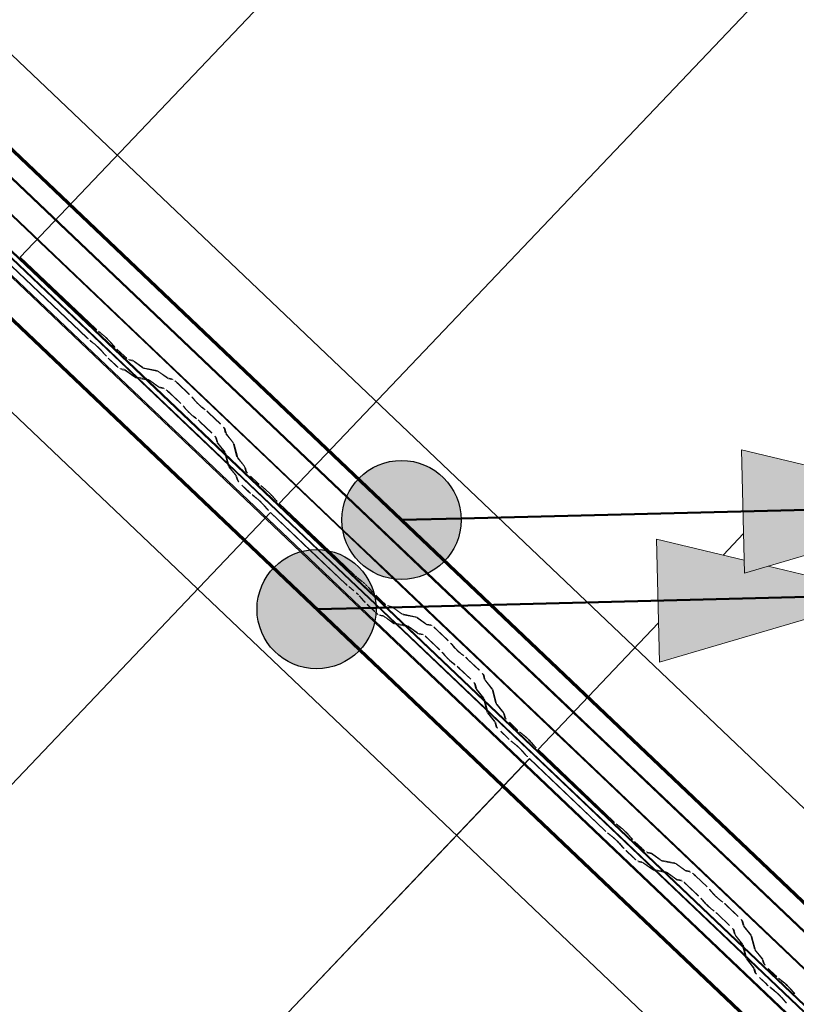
# Model space of a CAD drawing. Header units: metres. Extents: x 32343131.6 to 32343183.7, y 5699223.3 to 5699275.1.
# Tile 130 of 190: x 32343172.151 to 32343172.966, y 5699235.054 to 5699236.088. Entities that reach past the tile are written whole.
import ezdxf

# ---------------------------------------------------------------- set-up
doc = ezdxf.new("R2010")
doc.units = ezdxf.units.M
doc.layers.add('0-1', color=7, linetype='Continuous', lineweight=5)
doc.layers.add('A-DETL-GENF', color=7, linetype='Continuous', lineweight=18)
for name, color, linetype, lineweight, true_color in [('A-DETL-GENF-3', 5, 'Continuous', 18, 0x0000ff), ('A-DETL-GENF-4', 5, 'Continuous', 50, 0x0000ff), ('A-ROOF-1', 7, 'Continuous', 5, 0xcccccc), ('E-POWR-CNDT-1', 5, 'Continuous', 70, 0x0000ff), ('G-IMPT-1', 5, 'Continuous', 25, 0x0000ff), ('S-BEAM-1', 7, 'Continuous', 5, 0xcccccc)]:
    doc.layers.add(name, color=color, linetype=linetype, lineweight=lineweight, true_color=true_color)

# ---------------------------------------------------------------- blocks, each defined once
blk = doc.blocks.new('Ortgang Hochpunkt1 - Ortgang Hochpunkt-3544518-TGA_190_LP5_GR_DA-TGA-01_G_')
at = {"layer": 'A-ROOF-1'}
for p, q in [((89.4753, -25.0355), (54.6993, 8.0497)), ((89.4753, -25.0355), (54.6993, 8.0497)), ((86.4354, -22.3491), (80.6888, -16.8819)), ((86.4339, -22.349), (80.689, -16.8833)), ((86.4267, -22.3482), (80.6901, -16.8905)), ((86.4255, -22.3481), (80.6903, -16.8917)), ((86.4075, -22.3502), (80.6891, -16.9098)), ((80.6893, -16.9082), (86.4091, -22.3499)), ((86.4851, -22.424), (86.4078, -22.3505)), ((86.4091, -22.3499), (86.4853, -22.4224)), ((86.4863, -22.4059), (86.4255, -22.3481)), ((86.4861, -22.4047), (86.4267, -22.3482)), ((86.485, -22.3975), (86.4339, -22.349)), ((86.4848, -22.3961), (86.4354, -22.3491)), ((89.3726, -25.1435), (86.4848, -22.3961)), ((89.3719, -25.1441), (86.485, -22.3975)), ((89.3689, -25.1474), (86.4861, -22.4047)), ((89.3684, -25.1479), (86.4863, -22.4059)), ((89.3588, -25.1579), (86.4851, -22.424)), ((86.4853, -22.4224), (89.3597, -25.1571))]:
    blk.add_line(p, q, dxfattribs=at)
blk = doc.blocks.new('Wasserleitblech1 - Wasserleitblech-3545928-TGA_190_LP5_GR_DA-TGA-01_G_')
at = {"layer": 'A-ROOF-1'}
for p, q in [((97.5593, -16.5384), (62.7833, 16.5468)), ((97.5593, -16.5384), (62.7833, 16.5468)), ((94.7273, -13.5991), (89.0149, -8.1643)), ((89.0159, -8.1639), (94.7277, -13.598)), ((94.7238, -13.6344), (88.9793, -8.1692)), ((94.7236, -13.6332), (88.9806, -8.1694)), ((94.811, -13.6787), (94.7273, -13.5991)), ((94.7277, -13.598), (94.8121, -13.6782)), ((94.7772, -13.6841), (94.7236, -13.6332)), ((94.7759, -13.684), (94.7238, -13.6344)), ((97.6623, -16.4301), (94.7759, -13.684)), ((97.6628, -16.4295), (94.7772, -13.6841)), ((97.6817, -16.4097), (94.811, -13.6787)), ((94.8121, -13.6782), (97.6824, -16.409))]:
    blk.add_line(p, q, dxfattribs=at)
blk = doc.blocks.new('ARC_190_LPX_FM_Stellplätze_rvt-1-TGA_190_LP5_GR_DA-TGA-01_G_')
at = {"layer": 'S-BEAM-1'}
for p, q in [((32343172.1518, 5699235.8387), (32343180.4141, 5699244.5232)), ((32343172.1518, 5699235.8387), (32343180.4141, 5699244.5232)), ((32343172.1519, 5699235.8388), (32343180.4142, 5699244.5233)), ((32343172.1519, 5699235.8388), (32343180.4142, 5699244.5233)), ((32343172.4235, 5699235.5802), (32343180.6858, 5699244.2647)), ((32343172.4235, 5699235.5802), (32343180.6858, 5699244.2647)), ((32343172.4236, 5699235.5803), (32343180.6859, 5699244.2648)), ((32343172.4236, 5699235.5803), (32343180.6859, 5699244.2648)), ((32343172.1519, 5699235.8388), (32343172.1518, 5699235.8387)), ((32343172.1518, 5699235.8387), (32343172.1519, 5699235.8388)), ((32343172.1518, 5699235.8387), (32343172.2306, 5699235.7637)), ((32343172.2307, 5699235.7638), (32343172.1519, 5699235.8388)), ((32343172.2216, 5699235.7542), (32343172.1428, 5699235.8292)), ((32343172.1429, 5699235.8293), (32343172.2217, 5699235.7543)), ((32343172.2387, 5699235.7572), (32343172.2339, 5699235.761)), ((32343172.2346, 5699235.7602), (32343172.2394, 5699235.7564)), ((32343172.2249, 5699235.7515), (32343172.2296, 5699235.7477)), ((32343172.2304, 5699235.7469), (32343172.2256, 5699235.7507)), ((32343172.2455, 5699235.7505), (32343172.2495, 5699235.746)), ((32343172.2504, 5699235.7453), (32343172.2463, 5699235.7499)), ((32343172.2405, 5699235.7365), (32343172.2365, 5699235.741)), ((32343172.2373, 5699235.7404), (32343172.2414, 5699235.7358)), ((32343172.2609, 5699235.7351), (32343172.2533, 5699235.7423)), ((32343172.2533, 5699235.7422), (32343172.2608, 5699235.735)), ((32343172.2517, 5699235.7255), (32343172.2442, 5699235.7327)), ((32343172.2443, 5699235.7328), (32343172.2518, 5699235.7256)), ((32343172.2699, 5699235.7305), (32343172.2655, 5699235.7314)), ((32343172.2665, 5699235.7303), (32343172.271, 5699235.7294)), ((32343172.2801, 5699235.7232), (32343172.2709, 5699235.7299)), ((32343172.2718, 5699235.7289), (32343172.281, 5699235.7223)), ((32343172.2565, 5699235.7219), (32343172.2609, 5699235.721)), ((32343172.262, 5699235.7199), (32343172.2575, 5699235.7208)), ((32343172.2619, 5699235.7204), (32343172.2711, 5699235.7137)), ((32343172.272, 5699235.7128), (32343172.2628, 5699235.7195)), ((32343172.2954, 5699235.7198), (32343172.2809, 5699235.7227)), ((32343172.282, 5699235.7217), (32343172.2965, 5699235.7188)), ((32343172.3056, 5699235.7126), (32343172.2964, 5699235.7192)), ((32343172.2973, 5699235.7183), (32343172.3065, 5699235.7116)), ((32343172.2719, 5699235.7133), (32343172.2864, 5699235.7103)), ((32343172.2874, 5699235.7093), (32343172.273, 5699235.7122)), ((32343172.2874, 5699235.7097), (32343172.2966, 5699235.7031)), ((32343172.2974, 5699235.7022), (32343172.2882, 5699235.7088)), ((32343172.3113, 5699235.7111), (32343172.3064, 5699235.7121)), ((32343172.3075, 5699235.7111), (32343172.3124, 5699235.7101)), ((32343172.2974, 5699235.7026), (32343172.3023, 5699235.7016)), ((32343172.3034, 5699235.7006), (32343172.2984, 5699235.7016)), ((32343172.317, 5699235.7063), (32343172.3293, 5699235.6946)), ((32343172.3294, 5699235.6947), (32343172.3171, 5699235.7064)), ((32343172.3203, 5699235.6851), (32343172.308, 5699235.6968)), ((32343172.3081, 5699235.6969), (32343172.3204, 5699235.6852)), ((32343172.3328, 5699235.691), (32343172.3346, 5699235.6888)), ((32343172.3355, 5699235.688), (32343172.3337, 5699235.6902)), ((32343172.3255, 5699235.6793), (32343172.3237, 5699235.6815)), ((32343172.3247, 5699235.6807), (32343172.3265, 5699235.6785)), ((32343172.345, 5699235.6795), (32343172.3427, 5699235.6812)), ((32343172.3435, 5699235.6803), (32343172.3458, 5699235.6786)), ((32343172.3337, 5699235.6717), (32343172.336, 5699235.67)), ((32343172.3368, 5699235.6691), (32343172.3345, 5699235.6708)), ((32343172.3496, 5699235.6753), (32343172.3619, 5699235.6636)), ((32343172.362, 5699235.6637), (32343172.3497, 5699235.6754)), ((32343172.3529, 5699235.6541), (32343172.3405, 5699235.6658)), ((32343172.3406, 5699235.6659), (32343172.353, 5699235.6542)), ((32343172.3659, 5699235.6592), (32343172.3671, 5699235.6543)), ((32343172.3682, 5699235.6533), (32343172.367, 5699235.6582)), ((32343172.3581, 5699235.6448), (32343172.3569, 5699235.6497)), ((32343172.358, 5699235.6487), (32343172.3592, 5699235.6438)), ((32343172.3678, 5699235.6533), (32343172.3749, 5699235.6445)), ((32343172.3758, 5699235.6436), (32343172.3687, 5699235.6525)), ((32343172.3658, 5699235.635), (32343172.3587, 5699235.6439)), ((32343172.3597, 5699235.643), (32343172.3668, 5699235.6342)), ((32343172.3754, 5699235.6437), (32343172.379, 5699235.6294)), ((32343172.3801, 5699235.6284), (32343172.3765, 5699235.6427)), ((32343172.37, 5699235.6199), (32343172.3664, 5699235.6342)), ((32343172.3674, 5699235.6332), (32343172.3711, 5699235.6189)), ((32343172.3797, 5699235.6284), (32343172.3868, 5699235.6196)), ((32343172.3877, 5699235.6187), (32343172.3806, 5699235.6276)), ((32343172.3777, 5699235.6101), (32343172.3706, 5699235.6189)), ((32343172.3716, 5699235.6181), (32343172.3787, 5699235.6093)), ((32343172.3873, 5699235.6188), (32343172.3884, 5699235.6144)), ((32343172.3895, 5699235.6134), (32343172.3884, 5699235.6178)), ((32343172.3794, 5699235.6049), (32343172.3782, 5699235.6093)), ((32343172.3793, 5699235.6083), (32343172.3805, 5699235.6039)), ((32343172.3934, 5699235.6089), (32343172.4009, 5699235.6017)), ((32343172.401, 5699235.6018), (32343172.3935, 5699235.609)), ((32343172.3919, 5699235.5922), (32343172.3844, 5699235.5994)), ((32343172.3845, 5699235.5995), (32343172.392, 5699235.5923)), ((32343172.4089, 5699235.5952), (32343172.4042, 5699235.599)), ((32343172.4049, 5699235.5982), (32343172.4096, 5699235.5944)), ((32343172.3951, 5699235.5895), (32343172.3999, 5699235.5857)), ((32343172.4006, 5699235.5849), (32343172.3959, 5699235.5887)), ((32343172.4158, 5699235.5886), (32343172.4198, 5699235.584)), ((32343172.4206, 5699235.5833), (32343172.4166, 5699235.5879)), ((32343172.4108, 5699235.5745), (32343172.4068, 5699235.5791)), ((32343172.4076, 5699235.5784), (32343172.4116, 5699235.5738)), ((32343172.4236, 5699235.5803), (32343172.4235, 5699235.5802)), ((32343172.4235, 5699235.5802), (32343172.4236, 5699235.5803)), ((32343172.4235, 5699235.5802), (32343172.4762, 5699235.5301)), ((32343172.4764, 5699235.5301), (32343172.4236, 5699235.5803)), ((32343164.1522, 5699226.8862), (32343172.4145, 5699235.5707)), ((32343164.1522, 5699226.8862), (32343172.4145, 5699235.5707)), ((32343164.1523, 5699226.8863), (32343172.4146, 5699235.5708)), ((32343164.1523, 5699226.8863), (32343172.4146, 5699235.5708)), ((32343172.4145, 5699235.5707), (32343172.4146, 5699235.5708)), ((32343172.4146, 5699235.5708), (32343172.4145, 5699235.5707)), ((32343172.4563, 5699235.5309), (32343172.4145, 5699235.5707)), ((32343172.4146, 5699235.5708), (32343172.4565, 5699235.5309)), ((32343172.8895, 5699235.526), (32343172.911, 5699235.5485)), ((32343172.8895, 5699235.526), (32343172.911, 5699235.5485)), ((32343172.8895, 5699235.526), (32343172.911, 5699235.5485)), ((32343172.8895, 5699235.526), (32343172.911, 5699235.5485)), ((32343172.4933, 5699235.4957), (32343172.4563, 5699235.5309)), ((32343172.4565, 5699235.5309), (32343172.4934, 5699235.4958)), ((32343172.4762, 5699235.5301), (32343172.5023, 5699235.5052)), ((32343172.5024, 5699235.5053), (32343172.4764, 5699235.5301)), ((32343172.5104, 5699235.4987), (32343172.5056, 5699235.5025)), ((32343172.5063, 5699235.5017), (32343172.5111, 5699235.4979)), ((32343172.4966, 5699235.493), (32343172.5013, 5699235.4892)), ((32343172.502, 5699235.4884), (32343172.4973, 5699235.4922)), ((32343172.5172, 5699235.4921), (32343172.5212, 5699235.4875)), ((32343172.5221, 5699235.4868), (32343172.518, 5699235.4914)), ((32343172.5122, 5699235.478), (32343172.5082, 5699235.4826)), ((32343172.509, 5699235.4819), (32343172.513, 5699235.4773)), ((32343172.5249, 5699235.4837), (32343172.5325, 5699235.4765)), ((32343172.5325, 5699235.4766), (32343172.525, 5699235.4838)), ((32343172.5234, 5699235.4671), (32343172.5159, 5699235.4742)), ((32343172.516, 5699235.4743), (32343172.5235, 5699235.4672)), ((32343172.5416, 5699235.472), (32343172.5372, 5699235.4729)), ((32343172.5382, 5699235.4718), (32343172.5427, 5699235.4709)), ((32343172.5518, 5699235.4647), (32343172.5426, 5699235.4714)), ((32343172.5435, 5699235.4705), (32343172.5527, 5699235.4638)), ((32343172.5281, 5699235.4634), (32343172.5326, 5699235.4625)), ((32343172.5337, 5699235.4615), (32343172.5292, 5699235.4624)), ((32343172.5336, 5699235.4619), (32343172.5428, 5699235.4553)), ((32343172.5437, 5699235.4543), (32343172.5344, 5699235.461)), ((32343172.5671, 5699235.4613), (32343172.5526, 5699235.4643)), ((32343172.5537, 5699235.4632), (32343172.5681, 5699235.4603)), ((32343172.5773, 5699235.4541), (32343172.5681, 5699235.4608)), ((32343172.5689, 5699235.4598), (32343172.5782, 5699235.4532)), ((32343172.5436, 5699235.4548), (32343172.5581, 5699235.4519)), ((32343172.5591, 5699235.4508), (32343172.5447, 5699235.4537)), ((32343172.5591, 5699235.4513), (32343172.5683, 5699235.4446)), ((32343172.5691, 5699235.4437), (32343172.5599, 5699235.4503)), ((32343172.583, 5699235.4526), (32343172.5781, 5699235.4536)), ((32343172.5791, 5699235.4526), (32343172.5841, 5699235.4516)), ((32343172.6952, 5699235.3217), (32343172.8219, 5699235.4549)), ((32343172.6952, 5699235.3217), (32343172.8219, 5699235.4549)), ((32343172.6953, 5699235.3218), (32343172.8219, 5699235.4549)), ((32343172.6953, 5699235.3218), (32343172.8219, 5699235.4549)), ((32343172.5691, 5699235.4441), (32343172.574, 5699235.4431)), ((32343172.5751, 5699235.4421), (32343172.5701, 5699235.4431)), ((32343172.5887, 5699235.4478), (32343172.601, 5699235.4361)), ((32343172.6011, 5699235.4362), (32343172.5888, 5699235.4479)), ((32343172.592, 5699235.4266), (32343172.5797, 5699235.4383)), ((32343172.5798, 5699235.4384), (32343172.5921, 5699235.4267)), ((32343172.6045, 5699235.4325), (32343172.6062, 5699235.4303)), ((32343172.6072, 5699235.4295), (32343172.6054, 5699235.4317)), ((32343172.5972, 5699235.4208), (32343172.5954, 5699235.423)), ((32343172.5964, 5699235.4222), (32343172.5982, 5699235.42)), ((32343172.6167, 5699235.421), (32343172.6144, 5699235.4227)), ((32343172.6152, 5699235.4218), (32343172.6175, 5699235.4201)), ((32343172.6054, 5699235.4132), (32343172.6076, 5699235.4115)), ((32343172.6085, 5699235.4106), (32343172.6062, 5699235.4123)), ((32343172.6213, 5699235.4169), (32343172.6336, 5699235.4051)), ((32343172.6337, 5699235.4052), (32343172.6213, 5699235.4169)), ((32343172.6246, 5699235.3956), (32343172.6122, 5699235.4074)), ((32343172.6123, 5699235.4075), (32343172.6246, 5699235.3957)), ((32343172.6376, 5699235.4007), (32343172.6388, 5699235.3958)), ((32343172.6399, 5699235.3948), (32343172.6387, 5699235.3997)), ((32343172.6298, 5699235.3863), (32343172.6286, 5699235.3912)), ((32343172.6296, 5699235.3902), (32343172.6309, 5699235.3853)), ((32343172.6394, 5699235.3949), (32343172.6466, 5699235.386)), ((32343172.6475, 5699235.3852), (32343172.6404, 5699235.394)), ((32343172.6375, 5699235.3765), (32343172.6304, 5699235.3854)), ((32343172.6314, 5699235.3846), (32343172.6385, 5699235.3757)), ((32343172.6471, 5699235.3852), (32343172.6507, 5699235.3709)), ((32343172.6518, 5699235.3699), (32343172.6482, 5699235.3842)), ((32343172.6417, 5699235.3614), (32343172.638, 5699235.3757)), ((32343172.6391, 5699235.3747), (32343172.6428, 5699235.3604)), ((32343172.6513, 5699235.3699), (32343172.6585, 5699235.3611)), ((32343172.6594, 5699235.3603), (32343172.6523, 5699235.3691)), ((32343172.6494, 5699235.3516), (32343172.6423, 5699235.3605)), ((32343172.6433, 5699235.3596), (32343172.6504, 5699235.3508)), ((32343172.659, 5699235.3603), (32343172.6601, 5699235.3559)), ((32343172.6612, 5699235.3549), (32343172.66, 5699235.3593)), ((32343172.6511, 5699235.3464), (32343172.6499, 5699235.3508)), ((32343172.651, 5699235.3498), (32343172.6521, 5699235.3454)), ((32343172.6651, 5699235.3504), (32343172.6726, 5699235.3432)), ((32343172.6727, 5699235.3433), (32343172.6652, 5699235.3505)), ((32343172.6561, 5699235.341), (32343172.6637, 5699235.3338)), ((32343172.6636, 5699235.3337), (32343172.6561, 5699235.3409)), ((32343172.6806, 5699235.3367), (32343172.6759, 5699235.3405)), ((32343172.6766, 5699235.3397), (32343172.6813, 5699235.3359)), ((32343172.6668, 5699235.331), (32343172.6716, 5699235.3272)), ((32343172.6723, 5699235.3264), (32343172.6675, 5699235.3302)), ((32343172.6875, 5699235.3301), (32343172.6915, 5699235.3255)), ((32343172.6923, 5699235.3248), (32343172.6883, 5699235.3294)), ((32343172.6825, 5699235.316), (32343172.6784, 5699235.3206)), ((32343172.6793, 5699235.3199), (32343172.6833, 5699235.3154)), ((32343172.6953, 5699235.3218), (32343172.6952, 5699235.3217)), ((32343172.6952, 5699235.3217), (32343172.6953, 5699235.3218)), ((32343172.6952, 5699235.3217), (32343172.774, 5699235.2467)), ((32343172.7741, 5699235.2468), (32343172.6953, 5699235.3218)), ((32343164.6923, 5699226.9098), (32343172.6863, 5699235.3123)), ((32343164.6923, 5699226.9098), (32343172.6863, 5699235.3123)), ((32343164.6923, 5699226.9098), (32343172.6862, 5699235.3122)), ((32343164.6923, 5699226.9098), (32343172.6862, 5699235.3122)), ((32343172.6862, 5699235.3122), (32343172.6863, 5699235.3123)), ((32343172.6863, 5699235.3123), (32343172.6862, 5699235.3122)), ((32343172.765, 5699235.2372), (32343172.6862, 5699235.3122)), ((32343172.6863, 5699235.3123), (32343172.7651, 5699235.2373)), ((32343172.782, 5699235.2402), (32343172.7773, 5699235.244)), ((32343172.778, 5699235.2432), (32343172.7827, 5699235.2394)), ((32343172.7683, 5699235.2345), (32343172.773, 5699235.2307)), ((32343172.7737, 5699235.2299), (32343172.769, 5699235.2337)), ((32343172.7889, 5699235.2336), (32343172.7929, 5699235.229)), ((32343172.7938, 5699235.2283), (32343172.7897, 5699235.2329)), ((32343172.7839, 5699235.2195), (32343172.7799, 5699235.2241)), ((32343172.7807, 5699235.2234), (32343172.7847, 5699235.2189)), ((32343172.7966, 5699235.2252), (32343172.8041, 5699235.2181)), ((32343172.8042, 5699235.2182), (32343172.7967, 5699235.2253)), ((32343172.7951, 5699235.2086), (32343172.7876, 5699235.2157)), ((32343172.7877, 5699235.2158), (32343172.7952, 5699235.2087)), ((32343172.8133, 5699235.2135), (32343172.8088, 5699235.2144)), ((32343172.8099, 5699235.2134), (32343172.8144, 5699235.2125)), ((32343172.8235, 5699235.2063), (32343172.8143, 5699235.2129)), ((32343172.8152, 5699235.212), (32343172.8244, 5699235.2053)), ((32343172.7998, 5699235.2049), (32343172.8043, 5699235.204)), ((32343172.8053, 5699235.203), (32343172.8009, 5699235.2039)), ((32343172.8053, 5699235.2034), (32343172.8145, 5699235.1968)), ((32343172.8153, 5699235.1959), (32343172.8061, 5699235.2025)), ((32343172.8388, 5699235.2029), (32343172.8243, 5699235.2058)), ((32343172.8254, 5699235.2048), (32343172.8398, 5699235.2018)), ((32343172.849, 5699235.1956), (32343172.8398, 5699235.2023)), ((32343172.8406, 5699235.2014), (32343172.8498, 5699235.1947)), ((32343172.8153, 5699235.1963), (32343172.8297, 5699235.1934)), ((32343172.8308, 5699235.1923), (32343172.8163, 5699235.1953)), ((32343172.8307, 5699235.1928), (32343172.84, 5699235.1861)), ((32343172.8408, 5699235.1852), (32343172.8316, 5699235.1919)), ((32343172.8547, 5699235.1941), (32343172.8498, 5699235.1951)), ((32343172.8508, 5699235.1941), (32343172.8558, 5699235.1931)), ((32343172.8408, 5699235.1857), (32343172.8457, 5699235.1847)), ((32343172.8468, 5699235.1836), (32343172.8418, 5699235.1846)), ((32343172.8604, 5699235.1893), (32343172.8727, 5699235.1776)), ((32343172.8728, 5699235.1777), (32343172.8605, 5699235.1894)), ((32343172.8637, 5699235.1681), (32343172.8514, 5699235.1799)), ((32343172.8515, 5699235.18), (32343172.8638, 5699235.1682)), ((32343172.8761, 5699235.174), (32343172.8779, 5699235.1718)), ((32343172.8789, 5699235.171), (32343172.8771, 5699235.1732)), ((32343172.8689, 5699235.1624), (32343172.8671, 5699235.1646)), ((32343172.8681, 5699235.1638), (32343172.8699, 5699235.1616)), ((32343172.8883, 5699235.1625), (32343172.8861, 5699235.1642)), ((32343172.8869, 5699235.1633), (32343172.8892, 5699235.1616)), ((32343172.877, 5699235.1547), (32343172.8793, 5699235.153)), ((32343172.8802, 5699235.1521), (32343172.8779, 5699235.1538)), ((32343172.8929, 5699235.1584), (32343172.9053, 5699235.1466)), ((32343172.9054, 5699235.1467), (32343172.893, 5699235.1585)), ((32343172.8962, 5699235.1372), (32343172.8839, 5699235.1489)), ((32343172.884, 5699235.149), (32343172.8963, 5699235.1373)), ((32343172.9093, 5699235.1422), (32343172.9105, 5699235.1373)), ((32343172.9116, 5699235.1363), (32343172.9103, 5699235.1412)), ((32343172.9015, 5699235.1279), (32343172.9002, 5699235.1327)), ((32343172.9013, 5699235.1317), (32343172.9026, 5699235.1269)), ((32343172.9111, 5699235.1364), (32343172.9182, 5699235.1275)), ((32343172.9192, 5699235.1267), (32343172.9121, 5699235.1356)), ((32343172.9092, 5699235.118), (32343172.9021, 5699235.1269)), ((32343172.9031, 5699235.1261), (32343172.9102, 5699235.1172)), ((32343172.9187, 5699235.1267), (32343172.9224, 5699235.1124)), ((32343172.9235, 5699235.1114), (32343172.9198, 5699235.1257)), ((32343172.9134, 5699235.103), (32343172.9097, 5699235.1173)), ((32343172.9108, 5699235.1162), (32343172.9145, 5699235.1019)), ((32343172.923, 5699235.1115), (32343172.9301, 5699235.1026)), ((32343172.9311, 5699235.1018), (32343172.924, 5699235.1107)), ((32343172.9211, 5699235.0931), (32343172.914, 5699235.102)), ((32343172.915, 5699235.1012), (32343172.9221, 5699235.0923)), ((32343172.9306, 5699235.1018), (32343172.9318, 5699235.0974)), ((32343172.9329, 5699235.0964), (32343172.9317, 5699235.1008)), ((32343172.9227, 5699235.0879), (32343172.9216, 5699235.0923)), ((32343172.9227, 5699235.0913), (32343172.9238, 5699235.0869)), ((32343172.9368, 5699235.0919), (32343172.9443, 5699235.0848)), ((32343172.9444, 5699235.0848), (32343172.9369, 5699235.092)), ((32343172.9353, 5699235.0753), (32343172.9277, 5699235.0824)), ((32343172.9278, 5699235.0825), (32343172.9353, 5699235.0754)), ((32343172.9523, 5699235.0782), (32343172.9475, 5699235.082)), ((32343172.9482, 5699235.0812), (32343172.953, 5699235.0774)), ((32343172.9385, 5699235.0726), (32343172.9433, 5699235.0688)), ((32343172.944, 5699235.068), (32343172.9392, 5699235.0718)), ((32343172.9591, 5699235.0716), (32343172.9632, 5699235.067)), ((32343172.964, 5699235.0664), (32343172.96, 5699235.0709)), ((32343172.9542, 5699235.0576), (32343172.9501, 5699235.0621)), ((32343172.951, 5699235.0615), (32343172.955, 5699235.0569))]:
    blk.add_line(p, q, dxfattribs=at)
for centre, major_axis, ratio, start_param, end_param in [((32343172.2311, 5699235.7642), (-0.00543, 0.00517), 0.087156, 1.570796, 2.355307), ((32343172.2311, 5699235.7642), (-0.00435, 0.00414), 0.087156, 1.570796, 2.355302), ((32343172.2221, 5699235.7547), (-0.00543, 0.00517), 0.087156, 1.570796, 2.355303), ((32343172.2221, 5699235.7547), (-0.00435, 0.00414), 0.087156, 1.570796, 2.355298), ((32343172.2422, 5699235.7532), (-0.00543, 0.00517), 0.087156, 3.927882, 5.496895), ((32343172.2422, 5699235.7532), (-0.00435, 0.00414), 0.087155, 3.927884, 5.496896), ((32343172.2332, 5699235.7437), (-0.00543, 0.00517), 0.087156, 3.927883, 5.496895), ((32343172.2332, 5699235.7437), (-0.00435, 0.00414), 0.087156, 3.927883, 5.496895), ((32343172.2537, 5699235.7427), (-0.00543, 0.00517), 0.087156, 0.78629, 1.570796), ((32343172.2537, 5699235.7427), (-0.00435, 0.00414), 0.087156, 0.786289, 1.570796), ((32343172.2447, 5699235.7332), (-0.00543, 0.00517), 0.087156, 0.786292, 1.570796), ((32343172.2447, 5699235.7332), (-0.00435, 0.00414), 0.087156, 0.78629, 1.570796), ((32343172.2612, 5699235.7355), (-0.00543, 0.00517), 0.087156, 1.570797, 3.003608), ((32343172.2612, 5699235.7355), (-0.00435, 0.00414), 0.087156, 1.570796, 3.003604), ((32343172.2752, 5699235.7253), (-0.00543, 0.00517), 0.087156, 5.711273, 6.145194), ((32343172.2752, 5699235.7253), (-0.00435, 0.00414), 0.087156, 5.711277, 6.145196), ((32343172.2522, 5699235.726), (-0.00543, 0.00517), 0.087156, 1.570796, 3.003604), ((32343172.2522, 5699235.726), (-0.00435, 0.00414), 0.087156, 1.570797, 3.003603), ((32343172.2662, 5699235.7158), (-0.00543, 0.00517), 0.087156, 5.711274, 6.145196), ((32343172.2662, 5699235.7158), (-0.00435, 0.00414), 0.087156, 5.711273, 6.145198), ((32343172.2767, 5699235.7269), (-0.00435, 0.00414), 0.087156, 2.569684, 3.003604), ((32343172.2767, 5699235.7269), (-0.00543, 0.00517), 0.087156, 2.569681, 3.003603), ((32343172.3007, 5699235.7146), (-0.00543, 0.00517), 0.087156, 5.711273, 6.145194), ((32343172.3007, 5699235.7146), (-0.00435, 0.00414), 0.087156, 5.711276, 6.145196), ((32343172.2676, 5699235.7174), (-0.00435, 0.00414), 0.087156, 2.569681, 3.003607), ((32343172.2676, 5699235.7174), (-0.00543, 0.00517), 0.087156, 2.569682, 3.003603), ((32343172.2917, 5699235.7051), (-0.00543, 0.00517), 0.087156, 5.711274, 6.145196), ((32343172.2917, 5699235.7051), (-0.00435, 0.00414), 0.087156, 5.711273, 6.145199), ((32343172.3021, 5699235.7163), (-0.00435, 0.00414), 0.087156, 2.569683, 3.003604), ((32343172.3021, 5699235.7163), (-0.00543, 0.00517), 0.087156, 2.569681, 3.003603), ((32343172.3167, 5699235.7059), (-0.00543, 0.00517), 0.087156, 4.712389, 6.145196), ((32343172.3167, 5699235.7059), (-0.00435, 0.00414), 0.087156, 4.712389, 6.145196), ((32343172.2931, 5699235.7068), (-0.00435, 0.00414), 0.087156, 2.569681, 3.003606), ((32343172.2931, 5699235.7068), (-0.00543, 0.00517), 0.087156, 2.569686, 3.003603), ((32343172.3076, 5699235.6964), (-0.00543, 0.00517), 0.087156, 4.712389, 6.145196), ((32343172.3076, 5699235.6964), (-0.00435, 0.00414), 0.087156, 4.712389, 6.145195), ((32343172.329, 5699235.6942), (-0.00435, 0.00414), 0.087156, 3.741008, 4.712389), ((32343172.329, 5699235.6942), (-0.00543, 0.00517), 0.087156, 3.74101, 4.712389), ((32343172.3393, 5699235.6848), (-0.00543, 0.00517), 0.087156, 0.599417, 2.542174), ((32343172.3393, 5699235.6848), (-0.00435, 0.00414), 0.087156, 0.599418, 2.542175), ((32343172.32, 5699235.6847), (-0.00435, 0.00414), 0.087156, 3.741009, 4.712389), ((32343172.32, 5699235.6847), (-0.00543, 0.00517), 0.087156, 3.741008, 4.712389), ((32343172.3303, 5699235.6753), (-0.00543, 0.00517), 0.087155, 0.599417, 2.542176), ((32343172.3303, 5699235.6753), (-0.00435, 0.00414), 0.087156, 0.599417, 2.54218), ((32343172.3492, 5699235.675), (-0.00543, 0.00517), 0.087156, 4.712389, 5.68377), ((32343172.3492, 5699235.675), (-0.00435, 0.00414), 0.087156, 4.712389, 5.683768), ((32343172.3402, 5699235.6655), (-0.00543, 0.00517), 0.087155, 4.712389, 5.683768), ((32343172.3402, 5699235.6655), (-0.00435, 0.00414), 0.087156, 4.712389, 5.683766), ((32343172.3615, 5699235.6632), (-0.00435, 0.00414), 0.087156, 3.279584, 4.712389), ((32343172.3615, 5699235.6632), (-0.00543, 0.00517), 0.087156, 3.279581, 4.712389), ((32343172.3525, 5699235.6537), (-0.00435, 0.00414), 0.087156, 3.279581, 4.712389), ((32343172.3525, 5699235.6537), (-0.00543, 0.00517), 0.087156, 3.279583, 4.712389), ((32343172.3726, 5699235.6492), (-0.00543, 0.00517), 0.087156, 0.137989, 0.571913), ((32343172.3726, 5699235.6492), (-0.00435, 0.00414), 0.087156, 0.137992, 0.571912), ((32343172.3636, 5699235.6398), (-0.00543, 0.00517), 0.087156, 0.137993, 0.571912), ((32343172.3636, 5699235.6398), (-0.00435, 0.00414), 0.087155, 0.13799, 0.571918), ((32343172.371, 5699235.6477), (-0.00435, 0.00414), 0.087156, 3.279576, 3.713505), ((32343172.371, 5699235.6477), (-0.00543, 0.00517), 0.087156, 3.279581, 3.713503), ((32343172.362, 5699235.6383), (-0.00435, 0.00414), 0.087156, 3.279581, 3.713501), ((32343172.362, 5699235.6383), (-0.00543, 0.00517), 0.087155, 3.279583, 3.713505), ((32343172.3845, 5699235.6243), (-0.00543, 0.00517), 0.087156, 0.137989, 0.57191), ((32343172.3845, 5699235.6243), (-0.00435, 0.00414), 0.087156, 0.137995, 0.571912), ((32343172.3754, 5699235.6149), (-0.00543, 0.00517), 0.087156, 0.137994, 0.571912), ((32343172.3754, 5699235.6149), (-0.00435, 0.00414), 0.087156, 0.137989, 0.571913), ((32343172.3829, 5699235.6228), (-0.00435, 0.00414), 0.087156, 3.27958, 3.713505), ((32343172.3829, 5699235.6228), (-0.00543, 0.00517), 0.087156, 3.279581, 3.713504), ((32343172.3739, 5699235.6133), (-0.00435, 0.00414), 0.087156, 3.279581, 3.713503), ((32343172.3739, 5699235.6133), (-0.00543, 0.00517), 0.087156, 3.279581, 3.713505), ((32343172.3848, 5699235.5998), (-0.00543, 0.00517), 0.087156, 0.137995, 1.570796), ((32343172.3938, 5699235.6093), (-0.00543, 0.00517), 0.087156, 0.137989, 1.570796), ((32343172.3938, 5699235.6093), (-0.00435, 0.00414), 0.087156, 0.137991, 1.570796), ((32343172.3848, 5699235.5998), (-0.00435, 0.00414), 0.087156, 0.137989, 1.570796), ((32343172.4014, 5699235.6022), (-0.00543, 0.00517), 0.087156, 1.570796, 2.355305), ((32343172.4014, 5699235.6022), (-0.00435, 0.00414), 0.087155, 1.570797, 2.355303), ((32343172.4124, 5699235.5912), (-0.00543, 0.00517), 0.087156, 3.927883, 5.496896), ((32343172.4124, 5699235.5912), (-0.00435, 0.00414), 0.087156, 3.927882, 5.496896), ((32343172.3923, 5699235.5927), (-0.00543, 0.00517), 0.087156, 1.570796, 2.355303), ((32343172.3923, 5699235.5927), (-0.00435, 0.00414), 0.087156, 1.570796, 2.355299), ((32343172.4034, 5699235.5817), (-0.00543, 0.00517), 0.087156, 3.92788, 5.496895), ((32343172.4034, 5699235.5817), (-0.00435, 0.00414), 0.087156, 3.927882, 5.496898), ((32343172.424, 5699235.5807), (-0.00543, 0.00517), 0.087156, 0.786289, 1.570796), ((32343172.4149, 5699235.5712), (-0.00543, 0.00517), 0.087156, 0.78629, 1.570796), ((32343172.4149, 5699235.5712), (-0.00435, 0.00414), 0.087156, 0.78629, 1.570796), ((32343172.424, 5699235.5807), (-0.00435, 0.00414), 0.087156, 0.786288, 1.570796), ((32343172.5028, 5699235.5057), (-0.00543, 0.00517), 0.087156, 1.570797, 1.832299), ((32343172.5028, 5699235.5057), (-0.00435, 0.00414), 0.087156, 1.570797, 1.832298), ((32343172.5028, 5699235.5057), (-0.00435, 0.00414), 0.087156, 1.8323, 2.355302), ((32343172.5028, 5699235.5057), (-0.00543, 0.00517), 0.087156, 1.832298, 2.355302), ((32343172.4938, 5699235.4962), (-0.00543, 0.00517), 0.087156, 1.570796, 2.355303), ((32343172.4938, 5699235.4962), (-0.00435, 0.00414), 0.087155, 1.570796, 2.355306), ((32343172.5139, 5699235.4947), (-0.00543, 0.00517), 0.087156, 4.973891, 5.496895), ((32343172.5139, 5699235.4947), (-0.00435, 0.00414), 0.087156, 4.973891, 5.496895), ((32343172.5139, 5699235.4947), (-0.00543, 0.00517), 0.087156, 4.712389, 4.97389), ((32343172.5139, 5699235.4947), (-0.00435, 0.00414), 0.087156, 4.450885, 4.973891), ((32343172.5139, 5699235.4947), (-0.00543, 0.00517), 0.087156, 4.450887, 4.712389), ((32343172.5139, 5699235.4947), (-0.00435, 0.00414), 0.087156, 4.189385, 4.450887), ((32343172.5139, 5699235.4947), (-0.00543, 0.00517), 0.087156, 3.927883, 4.450887), ((32343172.5139, 5699235.4947), (-0.00435, 0.00414), 0.087156, 3.927882, 4.189385), ((32343172.5049, 5699235.4852), (-0.00543, 0.00517), 0.087156, 4.451519, 5.496895), ((32343172.5049, 5699235.4852), (-0.00435, 0.00414), 0.087155, 4.450887, 5.496896), ((32343172.5049, 5699235.4852), (-0.00435, 0.00414), 0.087156, 3.927883, 4.400518), ((32343172.5049, 5699235.4852), (-0.00543, 0.00517), 0.087156, 3.927882, 4.450887), ((32343172.5254, 5699235.4842), (-0.00543, 0.00517), 0.087155, 0.78629, 0.957352), ((32343172.5254, 5699235.4842), (-0.00435, 0.00414), 0.087156, 0.802085, 0.994611), ((32343172.5254, 5699235.4842), (-0.00543, 0.00517), 0.087155, 1.047793, 1.136567), ((32343172.5254, 5699235.4842), (-0.00435, 0.00414), 0.087156, 1.067732, 1.570796), ((32343172.5254, 5699235.4842), (-0.00543, 0.00517), 0.087156, 1.199919, 1.570796), ((32343172.5164, 5699235.4747), (-0.00543, 0.00517), 0.087156, 0.786292, 1.570796), ((32343172.5164, 5699235.4747), (-0.00435, 0.00414), 0.087156, 0.78629, 1.570796), ((32343172.5329, 5699235.477), (-0.00435, 0.00414), 0.087155, 1.570796, 3.003604), ((32343172.5329, 5699235.477), (-0.00543, 0.00517), 0.087156, 1.570796, 3.003599), ((32343172.5469, 5699235.4668), (-0.00543, 0.00517), 0.087155, 5.711274, 6.145198), ((32343172.5469, 5699235.4668), (-0.00435, 0.00414), 0.087156, 5.711273, 6.145196), ((32343172.5239, 5699235.4675), (-0.00543, 0.00517), 0.087156, 1.570797, 1.809598), ((32343172.5239, 5699235.4675), (-0.00435, 0.00414), 0.087155, 1.570796, 1.750445), ((32343172.5239, 5699235.4675), (-0.00435, 0.00414), 0.087156, 1.875464, 3.003603), ((32343172.5239, 5699235.4675), (-0.00543, 0.00517), 0.087155, 1.826463, 3.003604), ((32343172.5379, 5699235.4573), (-0.00543, 0.00517), 0.087156, 5.711273, 6.145196), ((32343172.5379, 5699235.4573), (-0.00435, 0.00414), 0.087156, 5.711273, 6.1452), ((32343172.5484, 5699235.4684), (-0.00435, 0.00414), 0.087156, 2.569684, 3.003604), ((32343172.5484, 5699235.4684), (-0.00543, 0.00517), 0.087156, 2.56968, 3.003603), ((32343172.5724, 5699235.4561), (-0.00543, 0.00517), 0.087155, 5.711274, 6.145198), ((32343172.5724, 5699235.4561), (-0.00435, 0.00414), 0.087156, 5.711272, 6.145196), ((32343172.5393, 5699235.4589), (-0.00435, 0.00414), 0.087156, 2.569681, 3.003606), ((32343172.5393, 5699235.4589), (-0.00543, 0.00517), 0.087156, 2.569681, 3.003604), ((32343172.5634, 5699235.4467), (-0.00543, 0.00517), 0.087156, 5.711274, 6.145196), ((32343172.5634, 5699235.4467), (-0.00435, 0.00414), 0.087156, 5.711273, 6.145197), ((32343172.5738, 5699235.4578), (-0.00435, 0.00414), 0.087156, 2.569683, 3.003604), ((32343172.5738, 5699235.4578), (-0.00543, 0.00517), 0.087156, 2.569681, 3.003603), ((32343172.5883, 5699235.4474), (-0.00543, 0.00517), 0.087156, 4.712389, 6.145195), ((32343172.5883, 5699235.4474), (-0.00435, 0.00414), 0.087156, 4.712389, 6.145196), ((32343172.5648, 5699235.4483), (-0.00435, 0.00414), 0.087156, 2.569681, 3.003606), ((32343172.5648, 5699235.4483), (-0.00543, 0.00517), 0.087156, 2.569681, 3.003604), ((32343172.5793, 5699235.438), (-0.00543, 0.00517), 0.087156, 4.712389, 6.145196), ((32343172.5793, 5699235.438), (-0.00435, 0.00414), 0.087156, 4.712389, 6.145196), ((32343172.6007, 5699235.4357), (-0.00435, 0.00414), 0.087156, 3.741007, 4.712389), ((32343172.6007, 5699235.4357), (-0.00543, 0.00517), 0.087156, 3.74101, 4.712389), ((32343172.611, 5699235.4263), (-0.00543, 0.00517), 0.087156, 0.599417, 2.542175), ((32343172.611, 5699235.4263), (-0.00435, 0.00414), 0.087156, 0.599413, 2.542176), ((32343172.5916, 5699235.4262), (-0.00435, 0.00414), 0.087156, 3.741009, 4.712389), ((32343172.5916, 5699235.4262), (-0.00543, 0.00517), 0.087156, 3.741008, 4.712389), ((32343172.602, 5699235.4168), (-0.00543, 0.00517), 0.087155, 0.599421, 2.542176), ((32343172.602, 5699235.4168), (-0.00435, 0.00414), 0.087155, 0.599418, 2.542176), ((32343172.6209, 5699235.4165), (-0.00543, 0.00517), 0.087156, 4.712389, 5.68377), ((32343172.6209, 5699235.4165), (-0.00435, 0.00414), 0.087156, 4.712389, 5.683767), ((32343172.6119, 5699235.407), (-0.00543, 0.00517), 0.087156, 4.712389, 5.683768), ((32343172.6119, 5699235.407), (-0.00435, 0.00414), 0.087156, 4.712389, 5.683765), ((32343172.6332, 5699235.4047), (-0.00435, 0.00414), 0.087156, 3.279584, 4.712389), ((32343172.6332, 5699235.4047), (-0.00543, 0.00517), 0.087156, 3.279581, 4.712389), ((32343172.6242, 5699235.3953), (-0.00435, 0.00414), 0.087156, 3.279581, 4.712389), ((32343172.6242, 5699235.3953), (-0.00543, 0.00517), 0.087156, 3.279578, 4.712389), ((32343172.6443, 5699235.3908), (-0.00543, 0.00517), 0.087155, 0.137989, 0.571911), ((32343172.6443, 5699235.3908), (-0.00435, 0.00414), 0.087156, 0.137989, 0.571912), ((32343172.6352, 5699235.3813), (-0.00543, 0.00517), 0.087156, 0.13799, 0.571912), ((32343172.6352, 5699235.3813), (-0.00435, 0.00414), 0.087156, 0.137989, 0.571914), ((32343172.6427, 5699235.3893), (-0.00435, 0.00414), 0.087156, 3.279583, 3.713505), ((32343172.6427, 5699235.3893), (-0.00543, 0.00517), 0.087156, 3.279581, 3.713502), ((32343172.6337, 5699235.3798), (-0.00435, 0.00414), 0.087156, 3.279581, 3.713503), ((32343172.6337, 5699235.3798), (-0.00543, 0.00517), 0.087156, 3.279579, 3.713505), ((32343172.6562, 5699235.3659), (-0.00543, 0.00517), 0.087156, 0.137989, 0.571913), ((32343172.6562, 5699235.3659), (-0.00435, 0.00414), 0.087155, 0.137984, 0.571912), ((32343172.6471, 5699235.3564), (-0.00543, 0.00517), 0.087156, 0.137985, 0.571912), ((32343172.6471, 5699235.3564), (-0.00435, 0.00414), 0.087156, 0.137989, 0.571914), ((32343172.6546, 5699235.3644), (-0.00435, 0.00414), 0.087156, 3.279579, 3.713505), ((32343172.6546, 5699235.3644), (-0.00543, 0.00517), 0.087156, 3.279582, 3.713506), ((32343172.6456, 5699235.3549), (-0.00435, 0.00414), 0.087156, 3.279581, 3.713501), ((32343172.6456, 5699235.3549), (-0.00543, 0.00517), 0.087156, 3.279577, 3.713505), ((32343172.6565, 5699235.3414), (-0.00543, 0.00517), 0.087156, 0.137994, 1.570796), ((32343172.6655, 5699235.3509), (-0.00543, 0.00517), 0.087156, 0.137989, 1.570796), ((32343172.6655, 5699235.3509), (-0.00435, 0.00414), 0.087156, 0.137983, 1.570796), ((32343172.6565, 5699235.3414), (-0.00435, 0.00414), 0.087156, 0.137989, 1.570796), ((32343172.673, 5699235.3437), (-0.00543, 0.00517), 0.087155, 1.570797, 2.355304), ((32343172.673, 5699235.3437), (-0.00435, 0.00414), 0.087155, 1.570797, 2.355303), ((32343172.6841, 5699235.3327), (-0.00543, 0.00517), 0.087155, 3.927883, 5.496896), ((32343172.6841, 5699235.3327), (-0.00435, 0.00414), 0.087155, 3.927887, 5.496896), ((32343172.664, 5699235.3342), (-0.00543, 0.00517), 0.087156, 1.570796, 2.355303), ((32343172.664, 5699235.3342), (-0.00435, 0.00414), 0.087156, 1.570797, 2.355302), ((32343172.6751, 5699235.3232), (-0.00543, 0.00517), 0.087156, 3.927881, 5.496895), ((32343172.6751, 5699235.3232), (-0.00435, 0.00414), 0.087156, 3.927883, 5.496894), ((32343172.6956, 5699235.3222), (-0.00543, 0.00517), 0.087156, 0.78629, 1.570796), ((32343172.6866, 5699235.3127), (-0.00543, 0.00517), 0.087156, 0.786287, 1.570796), ((32343172.6866, 5699235.3127), (-0.00435, 0.00414), 0.087155, 0.78629, 1.570797), ((32343172.6956, 5699235.3222), (-0.00435, 0.00414), 0.087156, 0.786289, 1.570796), ((32343172.7745, 5699235.2472), (-0.00543, 0.00517), 0.087156, 1.570796, 2.355302), ((32343172.7745, 5699235.2472), (-0.00435, 0.00414), 0.087156, 1.570796, 2.355303), ((32343172.7654, 5699235.2377), (-0.00543, 0.00517), 0.087155, 1.570797, 2.355303), ((32343172.7654, 5699235.2377), (-0.00435, 0.00414), 0.087156, 1.570796, 2.355306), ((32343172.7856, 5699235.2362), (-0.00543, 0.00517), 0.087156, 3.927883, 5.496897), ((32343172.7856, 5699235.2362), (-0.00435, 0.00414), 0.087156, 3.927882, 5.496895), ((32343172.7765, 5699235.2267), (-0.00543, 0.00517), 0.087156, 3.927883, 5.496895), ((32343172.7765, 5699235.2267), (-0.00435, 0.00414), 0.087156, 3.927883, 5.496895), ((32343172.7971, 5699235.2257), (-0.00543, 0.00517), 0.087155, 0.786291, 1.570796), ((32343172.7971, 5699235.2257), (-0.00435, 0.00414), 0.087155, 0.786291, 1.570797), ((32343172.7881, 5699235.2162), (-0.00543, 0.00517), 0.087156, 0.786288, 1.570796), ((32343172.7881, 5699235.2162), (-0.00435, 0.00414), 0.087156, 0.78629, 1.570796), ((32343172.8046, 5699235.2185), (-0.00543, 0.00517), 0.087156, 1.570796, 3.003602), ((32343172.8046, 5699235.2185), (-0.00435, 0.00414), 0.087155, 1.570797, 3.003604), ((32343172.8186, 5699235.2083), (-0.00543, 0.00517), 0.087156, 5.711274, 6.145198), ((32343172.8186, 5699235.2083), (-0.00435, 0.00414), 0.087156, 5.711271, 6.145196), ((32343172.7956, 5699235.2091), (-0.00543, 0.00517), 0.087156, 1.570796, 3.003604), ((32343172.7956, 5699235.2091), (-0.00435, 0.00414), 0.087156, 1.570796, 3.003607), ((32343172.8096, 5699235.1988), (-0.00543, 0.00517), 0.087156, 5.711275, 6.145196), ((32343172.8096, 5699235.1988), (-0.00435, 0.00414), 0.087156, 5.711273, 6.145199), ((32343172.82, 5699235.2099), (-0.00435, 0.00414), 0.087156, 2.569683, 3.003604), ((32343172.82, 5699235.2099), (-0.00543, 0.00517), 0.087156, 2.569681, 3.003604), ((32343172.8441, 5699235.1977), (-0.00543, 0.00517), 0.087155, 5.711273, 6.145198), ((32343172.8441, 5699235.1977), (-0.00435, 0.00414), 0.087156, 5.711273, 6.145196), ((32343172.811, 5699235.2005), (-0.00435, 0.00414), 0.087156, 2.569681, 3.003606), ((32343172.811, 5699235.2005), (-0.00543, 0.00517), 0.087156, 2.569682, 3.003604), ((32343172.8351, 5699235.1882), (-0.00543, 0.00517), 0.087156, 5.711275, 6.145196), ((32343172.8351, 5699235.1882), (-0.00435, 0.00414), 0.087156, 5.711273, 6.145199), ((32343172.8455, 5699235.1993), (-0.00435, 0.00414), 0.087156, 2.569684, 3.003604), ((32343172.8455, 5699235.1993), (-0.00543, 0.00517), 0.087156, 2.569681, 3.003603), ((32343172.86, 5699235.189), (-0.00543, 0.00517), 0.087156, 4.712389, 6.145195), ((32343172.86, 5699235.189), (-0.00435, 0.00414), 0.087156, 4.712389, 6.145196), ((32343172.8365, 5699235.1898), (-0.00435, 0.00414), 0.087156, 2.569681, 3.003605), ((32343172.8365, 5699235.1898), (-0.00543, 0.00517), 0.087156, 2.569681, 3.003604), ((32343172.851, 5699235.1795), (-0.00543, 0.00517), 0.087156, 4.712389, 6.145196), ((32343172.851, 5699235.1795), (-0.00435, 0.00414), 0.087156, 4.712389, 6.145196), ((32343172.8724, 5699235.1772), (-0.00435, 0.00414), 0.087156, 3.741008, 4.712389), ((32343172.8724, 5699235.1772), (-0.00543, 0.00517), 0.087156, 3.74101, 4.712389), ((32343172.8827, 5699235.1678), (-0.00543, 0.00517), 0.087155, 0.599417, 2.542176), ((32343172.8827, 5699235.1678), (-0.00435, 0.00414), 0.087155, 0.599416, 2.542176), ((32343172.8633, 5699235.1678), (-0.00435, 0.00414), 0.087156, 3.74101, 4.712389), ((32343172.8633, 5699235.1678), (-0.00543, 0.00517), 0.087156, 3.741009, 4.712389), ((32343172.8737, 5699235.1584), (-0.00543, 0.00517), 0.087156, 0.599421, 2.542175), ((32343172.8737, 5699235.1584), (-0.00435, 0.00414), 0.087156, 0.599417, 2.542175), ((32343172.8926, 5699235.158), (-0.00543, 0.00517), 0.087156, 4.712389, 5.683768), ((32343172.8926, 5699235.158), (-0.00435, 0.00414), 0.087156, 4.712389, 5.683768), ((32343172.8836, 5699235.1485), (-0.00543, 0.00517), 0.087156, 4.712389, 5.683768), ((32343172.8836, 5699235.1485), (-0.00435, 0.00414), 0.087156, 4.712389, 5.68377), ((32343172.9049, 5699235.1463), (-0.00435, 0.00414), 0.087155, 3.279588, 4.71239), ((32343172.9049, 5699235.1463), (-0.00543, 0.00517), 0.087155, 3.279582, 4.71239), ((32343172.8959, 5699235.1368), (-0.00435, 0.00414), 0.087155, 3.279582, 4.712389), ((32343172.8959, 5699235.1368), (-0.00543, 0.00517), 0.087156, 3.279579, 4.712389), ((32343172.9159, 5699235.1323), (-0.00543, 0.00517), 0.087156, 0.137989, 0.57191), ((32343172.9159, 5699235.1323), (-0.00435, 0.00414), 0.087156, 0.137985, 0.571912), ((32343172.9069, 5699235.1228), (-0.00543, 0.00517), 0.087155, 0.137988, 0.571912), ((32343172.9069, 5699235.1228), (-0.00435, 0.00414), 0.087156, 0.137988, 0.571913), ((32343172.9144, 5699235.1308), (-0.00435, 0.00414), 0.087156, 3.279585, 3.713505), ((32343172.9144, 5699235.1308), (-0.00543, 0.00517), 0.087155, 3.279582, 3.713503), ((32343172.9054, 5699235.1213), (-0.00435, 0.00414), 0.087155, 3.279582, 3.713505), ((32343172.9054, 5699235.1213), (-0.00543, 0.00517), 0.087156, 3.279581, 3.713505), ((32343172.9278, 5699235.1074), (-0.00543, 0.00517), 0.087156, 0.137989, 0.571912), ((32343172.9278, 5699235.1074), (-0.00435, 0.00414), 0.087156, 0.137988, 0.571912), ((32343172.9188, 5699235.0979), (-0.00543, 0.00517), 0.087156, 0.137984, 0.571912), ((32343172.9188, 5699235.0979), (-0.00435, 0.00414), 0.087156, 0.137989, 0.571912), ((32343172.9263, 5699235.1059), (-0.00435, 0.00414), 0.087156, 3.279578, 3.713505), ((32343172.9263, 5699235.1059), (-0.00543, 0.00517), 0.087156, 3.279581, 3.713502), ((32343172.9173, 5699235.0964), (-0.00435, 0.00414), 0.087156, 3.279581, 3.713502), ((32343172.9173, 5699235.0964), (-0.00543, 0.00517), 0.087156, 3.279579, 3.713505), ((32343172.9282, 5699235.0829), (-0.00543, 0.00517), 0.087156, 0.137987, 1.570797), ((32343172.9372, 5699235.0924), (-0.00543, 0.00517), 0.087156, 0.137989, 1.570796), ((32343172.9372, 5699235.0924), (-0.00435, 0.00414), 0.087156, 0.137981, 1.570796), ((32343172.9282, 5699235.0829), (-0.00435, 0.00414), 0.087156, 0.137989, 1.570796), ((32343172.9447, 5699235.0852), (-0.00543, 0.00517), 0.087156, 1.570797, 2.355302), ((32343172.9447, 5699235.0852), (-0.00435, 0.00414), 0.087156, 1.570797, 2.355303), ((32343172.9558, 5699235.0742), (-0.00543, 0.00517), 0.087155, 3.927883, 5.496893), ((32343172.9558, 5699235.0742), (-0.00435, 0.00414), 0.087155, 3.927885, 5.496896), ((32343172.9357, 5699235.0757), (-0.00435, 0.00414), 0.087156, 1.570796, 2.355302), ((32343172.9357, 5699235.0757), (-0.00543, 0.00517), 0.087156, 1.570797, 2.355303), ((32343172.9468, 5699235.0648), (-0.00543, 0.00517), 0.087156, 3.92788, 5.496895), ((32343172.9468, 5699235.0648), (-0.00435, 0.00414), 0.087156, 3.927883, 5.496895), ((32343172.9673, 5699235.0637), (-0.00543, 0.00517), 0.087155, 0.78629, 1.570796), ((32343172.9583, 5699235.0542), (-0.00543, 0.00517), 0.087155, 0.786293, 1.570797), ((32343172.9583, 5699235.0542), (-0.00435, 0.00414), 0.087155, 0.786291, 1.570797), ((32343172.9673, 5699235.0637), (-0.00435, 0.00414), 0.087155, 0.78629, 1.570796)]:
    blk.add_ellipse(centre, major_axis=major_axis, ratio=ratio, start_param=start_param, end_param=end_param, dxfattribs=at)
at = {"layer": 'A-ROOF-1'}
for name, p in [('Ortgang Hochpunkt1 - Ortgang Hochpunkt-3544518-TGA_190_LP5_GR_DA-TGA-01_G_', (32343086.0386, 5699257.8795)), ('Wasserleitblech1 - Wasserleitblech-3545928-TGA_190_LP5_GR_DA-TGA-01_G_', (32343077.7673, 5699249.1855))]:
    blk.add_blockref(name, p, dxfattribs=at)
blk = doc.blocks.new('Symbol_Elektro_Leitung_Hoch_Runter - Zeichnung1_dwg_E-Blitz-Anschlusspunkt-7483321-TGA_190_LP5_GR_DA-TGA-01_G_')
at = {"layer": 'G-IMPT-1'}
blk.add_hatch(color=256, dxfattribs=at).paths.add_polyline_path([(0, -0.0625), (0.0162, -0.0604), (0.0313, -0.0541), (0.0442, -0.0442), (0.0541, -0.0313), (0.0604, -0.0162), (0.0625, 0), (0.0604, 0.0162), (0.0541, 0.0313), (0.0442, 0.0442), (0.0313, 0.0541), (0.0162, 0.0604), (0, 0.0625), (-0.0162, 0.0604), (-0.0313, 0.0541), (-0.0442, 0.0442), (-0.0541, 0.0313), (-0.0604, 0.0162), (-0.0625, 0), (-0.0604, -0.0162), (-0.0541, -0.0313), (-0.0442, -0.0442), (-0.0313, -0.0541), (-0.0162, -0.0604)])
blk.add_circle((0, 0), 0.0625, dxfattribs=at)
blk = doc.blocks.new('Symbol_Elektro_Leitung_Hoch_Runter - Nach unten-V33-TGA_190_LP5_GR_DA-TGA-01_G_')
at = {"layer": 'A-DETL-GENF-3'}
blk.add_hatch(color=256, dxfattribs=at).paths.add_polyline_path([(-0.4243, -0.4243), (-0.3123, -0.3596), (-0.2993, -0.337), (-0.2897, -0.3466), (-0.2078, -0.2993), (-0.2993, -0.2078), (-0.3739, -0.337)])
at = {"layer": 'A-DETL-GENF'}
for p, q in [((-0.2993, -0.2078), (-0.4243, -0.4243)), ((-0.2078, -0.2993), (-0.2993, -0.2078)), ((-0.2897, -0.3466), (-0.2078, -0.2993)), ((-0.4243, -0.4243), (-0.3123, -0.3596))]:
    blk.add_line(p, q, dxfattribs=at)
at = {"layer": 'A-DETL-GENF-4'}
for p, q in [((0, 0), (-0.0442, -0.0442)), ((-0.0442, -0.0442), (-0.4243, -0.4243))]:
    blk.add_line(p, q, dxfattribs=at)
blk.add_blockref('Symbol_Elektro_Leitung_Hoch_Runter - Zeichnung1_dwg_E-Blitz-Anschlusspunkt-7483321-TGA_190_LP5_GR_DA-TGA-01_G_', (0, 0))
blk = doc.blocks.new('Symbol_Elektro_Leitung_Hoch_Runter - Nach unten-7483331-TGA_190_LP5_GR_DA-TGA-01_G_')
at = {"layer": 'A-DETL-GENF-3'}
blk.add_hatch(color=256, dxfattribs=at).paths.add_polyline_path([(-0.4243, -0.4243), (-0.2078, -0.2993), (-0.2993, -0.2078)])
at = {"layer": 'A-DETL-GENF'}
for p, q in [((-0.2993, -0.2078), (-0.4243, -0.4243)), ((-0.2078, -0.2993), (-0.2993, -0.2078)), ((-0.4243, -0.4243), (-0.2078, -0.2993))]:
    blk.add_line(p, q, dxfattribs=at)
at = {"layer": 'A-DETL-GENF-4'}
for p, q in [((0, 0), (-0.0442, -0.0442)), ((-0.0442, -0.0442), (-0.4243, -0.4243))]:
    blk.add_line(p, q, dxfattribs=at)
blk.add_blockref('Symbol_Elektro_Leitung_Hoch_Runter - Zeichnung1_dwg_E-Blitz-Anschlusspunkt-7483321-TGA_190_LP5_GR_DA-TGA-01_G_', (0, 0))

msp = doc.modelspace()

# ---------------------------------------------------------------- linework, layer by layer
at = {"layer": 'E-POWR-CNDT-1'}
for p, q in [((32343166.8012, 5699241.03404), (32343175.42831, 5699232.82637)), ((32343175.33923, 5699232.73273), (32343166.71217, 5699240.94035))]:
    msp.add_line(p, q, dxfattribs=at)

# ---------------------------------------------------------------- block references
at = {"layer": '0-1'}
msp.add_blockref('ARC_190_LPX_FM_Stellplätze_rvt-1-TGA_190_LP5_GR_DA-TGA-01_G_', (0, 0), dxfattribs=at)
at = {"layer": 'A-DETL-GENF-3', "rotation": 136.4271608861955}
for name, p in [('Symbol_Elektro_Leitung_Hoch_Runter - Nach unten-7483331-TGA_190_LP5_GR_DA-TGA-01_G_', (32343172.55197, 5699235.56286)), ('Symbol_Elektro_Leitung_Hoch_Runter - Nach unten-V33-TGA_190_LP5_GR_DA-TGA-01_G_', (32343172.46287, 5699235.46921))]:
    msp.add_blockref(name, p, dxfattribs=at)

doc.saveas('drawing.dxf')
